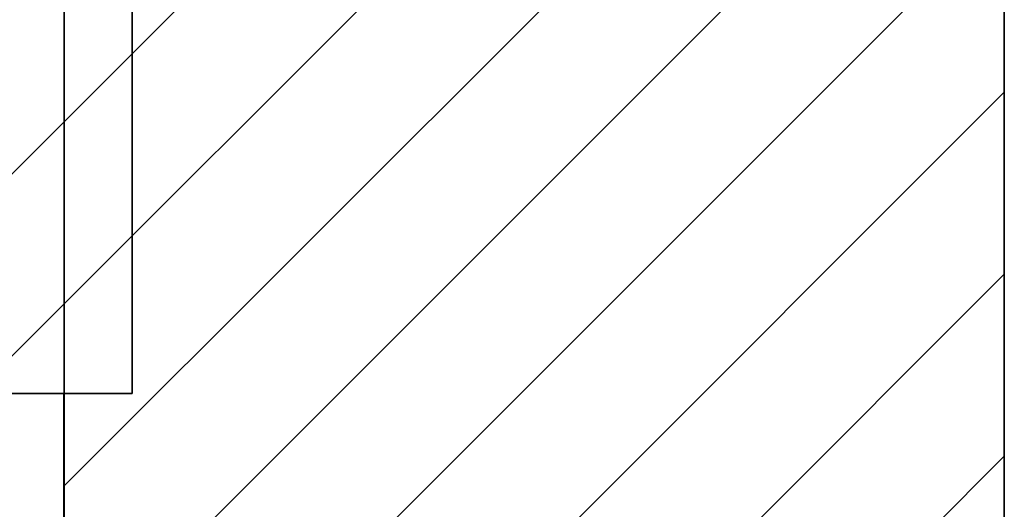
# Model space of a CAD drawing. Extents: x -459 to 541, y -543 to 550.
# Tile 170 of 256: x -418 to -403, y 462 to 470. Entities that reach past the tile are written whole.
import ezdxf

# ---------------------------------------------------------------- set-up
doc = ezdxf.new("R2010")
doc.units = 0
doc.layers.get('0').update_dxf_attribs({"lineweight": 35})
for name, color, linetype, lineweight, true_color in [('A_Aussenwand-A07ALC2O1N', 3, 'Continuous', 35, 0x00ff00), ('A_Geschossdecke', 7, 'Continuous', 35, 0x008080), ('A_RFB+FFB', 7, 'Continuous', 35, 0xb2b200)]:
    doc.layers.add(name, color=color, linetype=linetype, lineweight=lineweight, true_color=true_color)

# ---------------------------------------------------------------- blocks, each defined once
blk = doc.blocks.new('Referenz-A07ALC2M1N', base_point=(-428.948, 451.647))
at = {"layer": 'A_Geschossdecke', "color": 0, "linetype": 'ByBlock', "ltscale": 0.35}
for p, q in [((-416.177, 463.847), (-416.177, 469.847)), ((-428.948, 463.847), (-416.177, 463.847)), ((-416.191, 463.847), (-416.177, 463.847))]:
    blk.add_line(p, q, dxfattribs=at)
at = {"layer": 'A_Geschossdecke', "color": 0, "linetype": 'ByBlock', "lineweight": 18, "ltscale": 0.18}
for p, q in [((-421.451, 463.847), (-416.177, 469.121)), ((-418.622, 463.847), (-416.177, 466.293))]:
    blk.add_line(p, q, dxfattribs=at)
at = {"layer": 'A_RFB+FFB', "color": 0, "linetype": 'ByBlock', "ltscale": 0.35}
for p, q in [((-417.234, 463.847), (-428.948, 463.847)), ((-417.238, 463.847), (-417.234, 463.847)), ((-417.234, 451.647), (-417.234, 463.847))]:
    blk.add_line(p, q, dxfattribs=at)
blk = doc.blocks.new('Referenz-A07ALC2U1N', base_point=(-417.235, 427.085))
at = {"layer": 'A_Aussenwand-A07ALC2O1N', "color": 0, "linetype": 'ByBlock', "ltscale": 0.35}
for p, q in [((-417.233, 493.647), (-417.233, 440.847)), ((-402.629, 440.847), (-402.629, 493.647)), ((-402.629, 493.647), (-402.629, 440.847)), ((-402.629, 493.647), (-402.629, 440.847))]:
    blk.add_line(p, q, dxfattribs=at)
at = {"layer": 'A_Aussenwand-A07ALC2O1N', "color": 0, "linetype": 'ByBlock', "lineweight": 18, "ltscale": 0.18}
for p, q in [((-417.233, 468.065), (-402.629, 482.668)), ((-417.233, 465.237), (-402.629, 479.84)), ((-417.233, 462.408), (-402.629, 477.012)), ((-417.233, 459.58), (-402.629, 474.183)), ((-417.233, 456.751), (-402.629, 471.355)), ((-417.233, 453.923), (-402.629, 468.526)), ((-417.233, 451.095), (-402.629, 465.698)), ((-417.233, 448.266), (-402.629, 462.869))]:
    blk.add_line(p, q, dxfattribs=at)

msp = doc.modelspace()

# ---------------------------------------------------------------- block references
at = {"color": 251, "lineweight": 25, "ltscale": 0.25, "true_color": 0x585858}
for name, p in [('Referenz-A07ALC2M1N', (-428.948, 451.647)), ('Referenz-A07ALC2U1N', (-417.235, 427.085))]:
    msp.add_blockref(name, p, dxfattribs=at)

doc.saveas('drawing.dxf')
